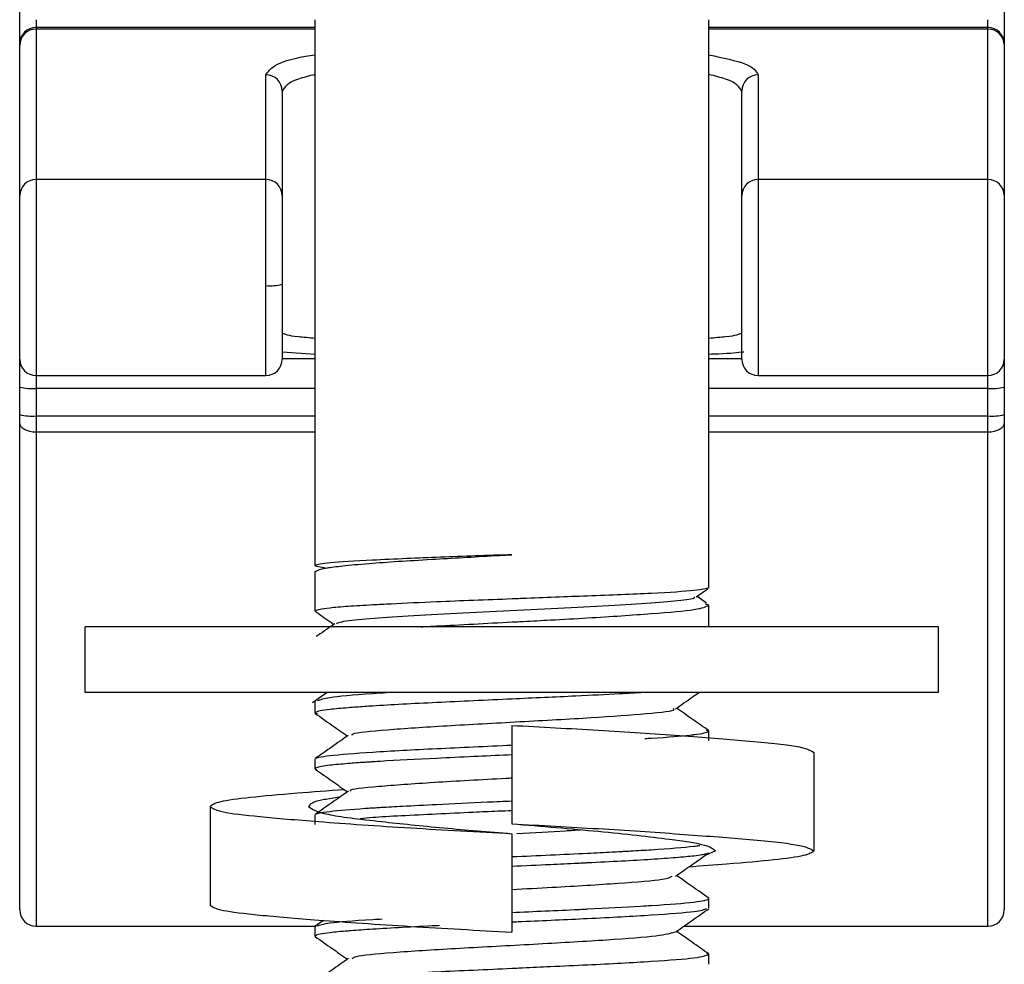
# Model space of a CAD drawing. Header units: millimetres. Extents: x -210 to 108, y -697 to -158.
# Tile 2 of 24: x -44 to -14, y -668 to -639. Entities that reach past the tile are written whole.
import ezdxf

# ---------------------------------------------------------------- set-up
doc = ezdxf.new("R2010")
doc.units = ezdxf.units.MM

msp = doc.modelspace()

# ---------------------------------------------------------------- linework, layer by layer
at = {"color": 7, "linetype": 'Continuous', "lineweight": 25}
for p, q in [((-44.233, -665.921), (-44.233, -605.947)), ((-14.233, -605.947), (-14.233, -665.921)), ((-43.733, -638.802), (-43.733, -666.421)), ((-35.233, -655.439), (-35.233, -638.802)), ((-23.233, -656.114), (-23.233, -638.802)), ((-14.733, -666.421), (-14.733, -638.802)), ((-35.233, -639.039), (-43.733, -639.039)), ((-35.233, -639.088), (-43.733, -639.088)), ((-14.733, -639.039), (-23.233, -639.039)), ((-14.733, -639.088), (-23.233, -639.088)), ((-36.733, -649.643), (-36.733, -640.485)), ((-21.733, -640.485), (-21.733, -649.643)), ((-36.233, -640.98), (-36.233, -649.143)), ((-22.233, -649.143), (-22.233, -640.98)), ((-36.733, -643.672), (-43.733, -643.672)), ((-14.733, -643.672), (-21.733, -643.672)), ((-35.233, -648.999), (-36.233, -648.936)), ((-36.233, -649.124), (-35.233, -649.124)), ((-23.233, -649.124), (-22.233, -649.124)), ((-43.733, -649.643), (-36.733, -649.643)), ((-21.733, -649.643), (-14.733, -649.643)), ((-35.233, -650.037), (-43.733, -650.037)), ((-14.733, -650.037), (-23.233, -650.037)), ((-43.733, -650.876), (-35.233, -650.876)), ((-23.233, -650.876), (-14.733, -650.876)), ((-35.233, -651.373), (-43.733, -651.373)), ((-14.733, -651.373), (-23.233, -651.373)), ((-35.233, -655.439), (-34.861, -655.508)), ((-35.233, -656.817), (-35.233, -655.614)), ((-23.618, -656.389), (-23.269, -656.145)), ((-23.307, -656.575), (-23.595, -656.373)), ((-23.233, -656.639), (-23.333, -656.612)), ((-23.233, -657.302), (-23.233, -656.639)), ((-42.233, -659.302), (-42.233, -657.302)), ((-16.233, -657.302), (-42.233, -657.302)), ((-16.233, -659.302), (-16.233, -657.302)), ((-16.233, -659.302), (-42.233, -659.302)), ((-34.867, -659.302), (-35.312, -659.614)), ((-35.233, -659.927), (-35.233, -659.569)), ((-35.233, -659.927), (-35.158, -659.944)), ((-29.233, -660.302), (-29.233, -663.302)), ((-23.233, -660.477), (-23.302, -660.461)), ((-23.233, -660.776), (-23.233, -660.477)), ((-20.033, -661.127), (-20.033, -664.127)), ((-35.233, -661.626), (-35.233, -661.327)), ((-35.233, -661.626), (-35.194, -661.644)), ((-38.433, -662.777), (-38.433, -665.777)), ((-35.233, -663.325), (-35.233, -663.028)), ((-29.233, -663.602), (-29.233, -666.602)), ((-23.033, -664.127), (-23.35, -664.267)), ((-23.233, -665.578), (-23.269, -665.561)), ((-23.233, -665.876), (-23.233, -665.578)), ((-34.981, -666.243), (-35.229, -666.416)), ((-43.733, -666.421), (-35.204, -666.421)), ((-35.233, -666.727), (-35.233, -666.427)), ((-23.996, -666.421), (-14.733, -666.421)), ((-23.233, -667.277), (-23.306, -667.26)), ((-23.233, -667.576), (-23.233, -667.277))]:
    msp.add_line(p, q, dxfattribs=at)
at = {"color": 7, "linetype": 'Continuous', "lineweight": 25, "flags": 128}
for points in [[(-43.733, -651.373), (-43.83, -651.367), (-43.924, -651.35), (-44.011, -651.323), (-44.086, -651.287), (-44.149, -651.243), (-44.195, -651.192), (-44.223, -651.138), (-44.233, -651.081)], [(-14.233, -651.081), (-14.243, -651.138), (-14.271, -651.192), (-14.317, -651.243), (-14.379, -651.287), (-14.455, -651.323), (-14.542, -651.35), (-14.635, -651.367), (-14.733, -651.373)]]:
    msp.add_lwpolyline(points, dxfattribs=at)
at = {"color": 7, "linetype": 'Continuous', "lineweight": 25}
for centre, radius, start, end in [((-43.733, -639.539), 0.5, 90, 180), ((-43.735, -639.585), 0.498, 89.7212, 179.7185), ((-14.733, -639.539), 0.5, 0, 90), ((-14.73, -639.585), 0.498, 0.2815, 90.2788), ((-36.73, -640.982), 0.498, 0.2815, 90.2788), ((-21.735, -640.982), 0.498, 89.7212, 179.7185), ((-43.735, -644.17), 0.498, 89.7212, 179.7185), ((-36.73, -644.17), 0.498, 0.2815, 90.2788), ((-21.735, -644.17), 0.498, 89.7212, 179.7185), ((-14.73, -644.17), 0.498, 0.2815, 90.2788), ((-36.609, -645.437), 1.472, 265.1662, 284.7959), ((-43.733, -649.143), 0.5, 180, 270), ((-36.733, -649.143), 0.5, 270, 0), ((-21.733, -649.143), 0.5, 180, 270), ((-14.733, -649.143), 0.5, 270, 0), ((-43.857, -648.57), 1.472, 255.2041, 274.8338), ((-14.609, -648.57), 1.472, 265.1662, 284.7959), ((-43.857, -649.409), 1.472, 255.2041, 274.8338), ((-14.609, -649.409), 1.472, 265.1662, 284.7959), ((-43.733, -665.921), 0.5, 180, 270), ((-14.733, -665.921), 0.5, 270, 0)]:
    msp.add_arc(centre, radius, start, end, dxfattribs=at)
for points, knots in [([(-36.733, -640.485), (-36.669, -640.389), (-36.536, -640.19), (-35.939, -639.976), (-35.331, -639.885), (-35.233, -639.87)], [0, 0, 0, 0, 0.437696, 0.90877, 1, 1, 1, 1]), ([(-23.233, -639.872), (-22.81, -639.961), (-21.924, -640.146), (-21.798, -640.369), (-21.733, -640.485)], [0, 0, 0, 0, 0.478131, 1, 1, 1, 1]), ([(-35.233, -640.473), (-35.417, -640.518), (-36.045, -640.673), (-36.155, -640.853), (-36.233, -640.98)], [0, 0, 0, 0, 0.293883, 1, 1, 1, 1]), ([(-22.233, -640.98), (-22.311, -640.853), (-22.421, -640.673), (-23.048, -640.518), (-23.233, -640.473)], [0, 0, 0, 0, 0.7061155, 1, 1, 1, 1]), ([(-36.233, -648.344), (-36.155, -648.383), (-36.045, -648.439), (-35.417, -648.486), (-35.233, -648.5)], [0, 0, 0, 0, 0.70638, 1, 1, 1, 1]), ([(-23.233, -648.5), (-23.048, -648.486), (-22.42, -648.439), (-22.311, -648.383), (-22.233, -648.344)], [0, 0, 0, 0, 0.2936184, 1, 1, 1, 1]), ([(-22.169, -648.928), (-22.363, -648.949), (-22.601, -648.976), (-23.133, -648.995), (-23.233, -648.999)], [0, 0, 0, 0, 0.812636, 1, 1, 1, 1]), ([(-35.233, -655.614), (-35.155, -655.576), (-35.038, -655.518), (-34.309, -655.43), (-33.314, -655.338), (-31.706, -655.244), (-30.151, -655.153), (-29.36, -655.109), (-29.233, -655.102)], [0, 0, 0, 0, 0.236292, 0.356976, 0.499564, 0.747031, 0.959289, 1, 1, 1, 1]), ([(-29.233, -655.102), (-29.98, -655.127), (-31.108, -655.164), (-32.513, -655.223), (-33.771, -655.284), (-34.847, -655.343), (-35.215, -655.405), (-35.23, -655.435), (-35.233, -655.439)], [0, 0, 0, 0, 0.237098, 0.358046, 0.50108, 0.747643, 0.960678, 1, 1, 1, 1]), ([(-23.233, -656.114), (-23.323, -656.14), (-23.504, -656.191), (-24.892, -656.287), (-26.787, -656.355), (-28.317, -656.416), (-29.095, -656.446), (-29.2, -656.45), (-30.009, -656.481), (-31.343, -656.53), (-32.708, -656.595), (-33.593, -656.639), (-34.25, -656.679), (-35.016, -656.743), (-35.146, -656.787), (-35.233, -656.817)], [0, 0, 0, 0, 0.124926, 0.249741, 0.374485, 0.482793, 0.494808, 0.499009, 0.499494, 0.62426, 0.709707, 0.749637, 0.812383, 0.875174, 1, 1, 1, 1]), ([(-34.576, -657.204), (-34.555, -657.187), (-34.502, -657.142), (-33.857, -657.071), (-32.776, -656.989), (-31.338, -656.907), (-29.708, -656.825), (-28.021, -656.742), (-26.435, -656.66), (-25.074, -656.578), (-24.136, -656.496), (-23.647, -656.433), (-23.669, -656.398), (-23.675, -656.389)], [0, 0, 0, 0, 0.061796, 0.161196, 0.260904, 0.360867, 0.461161, 0.561759, 0.662808, 0.764216, 0.866127, 0.968487, 1, 1, 1, 1]), ([(-32.014, -657.302), (-31.853, -657.292), (-31.013, -657.245), (-29.999, -657.192), (-29.184, -657.149), (-29.071, -657.143), (-28.691, -657.124), (-27.946, -657.085), (-26.548, -657.009), (-24.892, -656.891), (-23.504, -656.775), (-23.323, -656.684), (-23.233, -656.639)], [0, 0, 0, 0, 0.044987, 0.235672, 0.238738, 0.24436, 0.263271, 0.331711, 0.427369, 0.618127, 0.809037, 1, 1, 1, 1]), ([(-35.233, -656.817), (-35.233, -656.817), (-35.233, -656.819), (-35.232, -656.823), (-35.228, -656.826), (-35.225, -656.829)], [0, 0, 0, 0, 0.110643, 0.325286, 1, 1, 1, 1]), ([(-35.225, -656.829), (-35.197, -656.849), (-35.009, -656.98), (-34.821, -657.112), (-34.662, -657.224)], [0, 0, 0, 0, 0.148614, 1, 1, 1, 1]), ([(-34.633, -657.204), (-34.801, -657.322), (-34.989, -657.454), (-35.177, -657.586), (-35.196, -657.599)], [0, 0, 0, 0, 0.896078, 1, 1, 1, 1]), ([(-25.219, -659.302), (-25.458, -659.316), (-26.069, -659.351), (-27.42, -659.42), (-29.353, -659.504), (-31.588, -659.609), (-33.132, -659.688), (-33.91, -659.743), (-34.37, -659.778), (-34.928, -659.829), (-35.212, -659.885), (-35.23, -659.92), (-35.233, -659.927)], [0, 0, 0, 0, 0.068675, 0.176372, 0.31914, 0.489091, 0.659052, 0.712427, 0.744217, 0.829779, 0.968962, 1, 1, 1, 1]), ([(-35.149, -659.547), (-35.065, -659.514), (-34.877, -659.44), (-34.004, -659.36), (-33.197, -659.31), (-33.052, -659.302)], [0, 0, 0, 0, 0.401418, 0.892766, 1, 1, 1, 1]), ([(-24.247, -659.797), (-24.079, -659.679), (-23.843, -659.514), (-23.608, -659.348), (-23.541, -659.302)], [0, 0, 0, 0, 0.715981, 1, 1, 1, 1]), ([(-35.229, -659.938), (-35.06, -660.056), (-34.733, -660.286), (-34.406, -660.515), (-34.247, -660.626)], [0, 0, 0, 0, 0.515278, 1, 1, 1, 1]), ([(-34.095, -660.607), (-34.104, -660.591), (-34.136, -660.533), (-33.125, -660.435), (-31.294, -660.312), (-28.99, -660.189), (-26.728, -660.066), (-25.059, -659.943), (-24.222, -659.853), (-24.311, -659.805), (-24.325, -659.797)], [0, 0, 0, 0, 0.0607354, 0.2126884, 0.3646649, 0.5166115, 0.6685295, 0.8204893, 0.9724649, 1, 1, 1, 1]), ([(-23.235, -660.467), (-23.404, -660.348), (-23.732, -660.119), (-24.059, -659.889), (-24.218, -659.777)], [0, 0, 0, 0, 0.514274, 1, 1, 1, 1]), ([(-29.233, -660.302), (-28.347, -660.35), (-26.545, -660.448), (-24.059, -660.612), (-21.933, -660.781), (-20.356, -660.936), (-20.142, -661.062), (-20.033, -661.127)], [0, 0, 0, 0, 0.184023, 0.374483, 0.563144, 0.777322, 1, 1, 1, 1]), ([(-25.186, -660.7), (-25.12, -660.697), (-24.481, -660.663), (-24.066, -660.624), (-23.744, -660.59), (-23.704, -660.586), (-23.693, -660.585), (-23.391, -660.55), (-23.312, -660.513), (-23.233, -660.477)], [0, 0, 0, 0, 0.047886, 0.461965, 0.507364, 0.519388, 0.523735, 0.524295, 1, 1, 1, 1]), ([(-34.22, -660.607), (-34.388, -660.725), (-34.725, -660.962), (-35.062, -661.198), (-35.231, -661.316)], [0, 0, 0, 0, 0.499927, 1, 1, 1, 1]), ([(-35.22, -661.311), (-35.219, -661.31), (-35.21, -661.297), (-35.108, -661.268), (-34.703, -661.204), (-33.584, -661.115), (-31.588, -661.008), (-30.017, -660.938), (-29.233, -660.903)], [0, 0, 0, 0, 0.008694, 0.091697, 0.221632, 0.4812, 0.740877, 1, 1, 1, 1]), ([(-29.233, -661.201), (-29.233, -661.201), (-29.572, -661.216), (-29.973, -661.235), (-30.742, -661.27), (-31.812, -661.318), (-32.819, -661.372), (-33.388, -661.408), (-33.475, -661.414), (-33.508, -661.416), (-33.588, -661.421), (-33.847, -661.438), (-34.307, -661.471), (-34.877, -661.525), (-35.194, -661.58), (-35.224, -661.615), (-35.233, -661.626)], [0, 0, 0, 0, 0.000095, 0.110203, 0.125188, 0.250104, 0.464559, 0.495913, 0.499491, 0.503585, 0.510994, 0.535759, 0.625009, 0.7498, 0.920607, 1, 1, 1, 1]), ([(-35.226, -661.639), (-35.057, -661.757), (-34.731, -661.986), (-34.405, -662.215), (-34.247, -662.326)], [0, 0, 0, 0, 0.5161351, 1, 1, 1, 1]), ([(-34.137, -662.304), (-34.15, -662.297), (-34.232, -662.248), (-33.376, -662.158), (-31.706, -662.035), (-30.097, -661.949), (-29.296, -661.905), (-29.233, -661.901)], [0, 0, 0, 0, 0.05716, 0.362716, 0.668179, 0.973658, 1, 1, 1, 1]), ([(-34.335, -662.264), (-34.833, -662.3), (-35.98, -662.384), (-37.274, -662.501), (-38.248, -662.631), (-38.371, -662.727), (-38.433, -662.777)], [0, 0, 0, 0, 0.201675, 0.46467, 0.727664, 1, 1, 1, 1]), ([(-34.216, -662.304), (-34.384, -662.423), (-34.721, -662.659), (-35.058, -662.895), (-35.226, -663.014)], [0, 0, 0, 0, 0.499932, 1, 1, 1, 1]), ([(-34.489, -662.496), (-34.656, -662.519), (-35.312, -662.607), (-35.381, -662.704), (-35.433, -662.777)], [0, 0, 0, 0, 0.2541912, 1, 1, 1, 1]), ([(-35.205, -663.008), (-35.2, -663.003), (-35.192, -662.993), (-35.15, -662.981), (-35.056, -662.958), (-34.731, -662.91), (-34.096, -662.856), (-33.56, -662.82), (-33.474, -662.814), (-33.441, -662.812), (-33.359, -662.807), (-33.082, -662.79), (-32.488, -662.757), (-31.418, -662.703), (-30.268, -662.647), (-29.481, -662.614), (-29.234, -662.603), (-29.233, -662.603)], [0, 0, 0, 0, 0.041886, 0.068899, 0.084498, 0.215668, 0.440066, 0.472967, 0.476658, 0.480949, 0.488685, 0.514495, 0.607394, 0.738335, 0.917004, 0.999722, 1, 1, 1, 1]), ([(-38.433, -662.777), (-38.354, -662.832), (-38.199, -662.94), (-36.996, -663.08), (-35.086, -663.241), (-32.41, -663.428), (-30.281, -663.544), (-29.233, -663.602)], [0, 0, 0, 0, 0.1897532, 0.3720604, 0.5581087, 0.7825028, 1, 1, 1, 1]), ([(-35.433, -662.777), (-35.315, -662.857), (-35.08, -663.015), (-33.417, -663.213), (-31.378, -663.428), (-29.94, -663.544), (-29.233, -663.602)], [0, 0, 0, 0, 0.28149, 0.556998, 0.781984, 1, 1, 1, 1]), ([(-29.233, -662.902), (-29.233, -662.902), (-29.374, -662.908), (-29.772, -662.925), (-30.55, -662.96), (-31.902, -663.024), (-33.208, -663.088), (-33.737, -663.134), (-33.856, -663.145)], [0, 0, 0, 0, 0.000187, 0.080281, 0.218755, 0.437976, 0.873089, 1, 1, 1, 1]), ([(-29.233, -663.302), (-28.347, -663.35), (-26.545, -663.448), (-24.059, -663.612), (-21.933, -663.781), (-20.356, -663.936), (-20.142, -664.062), (-20.033, -664.127)], [0, 0, 0, 0, 0.184023, 0.374483, 0.563144, 0.777322, 1, 1, 1, 1]), ([(-29.233, -663.302), (-28.327, -663.376), (-26.498, -663.527), (-24.469, -663.759), (-23.252, -663.935), (-23.107, -664.062), (-23.033, -664.127)], [0, 0, 0, 0, 0.2784126, 0.5620569, 0.776734, 1, 1, 1, 1]), ([(-29.083, -663.593), (-28.564, -663.566), (-27.857, -663.529), (-27.297, -663.492), (-27.148, -663.482)], [0, 0, 0, 0, 0.732743, 1, 1, 1, 1]), ([(-29.233, -664.302), (-29.232, -664.302), (-28.451, -664.267), (-27.373, -664.22), (-26.333, -664.166), (-26.001, -664.148), (-25.899, -664.142), (-25.86, -664.14), (-25.767, -664.135), (-25.458, -664.118), (-24.595, -664.069), (-23.923, -664.011), (-23.566, -663.968), (-23.522, -663.961), (-23.514, -663.959)], [0, 0, 0, 0, 0.000215, 0.309785, 0.421354, 0.460429, 0.464948, 0.469963, 0.47912, 0.509859, 0.620953, 0.930242, 0.987239, 1, 1, 1, 1]), ([(-23.273, -664.194), (-23.288, -664.206), (-23.312, -664.225), (-23.469, -664.254), (-23.721, -664.288), (-24.213, -664.334), (-25.207, -664.408), (-26.219, -664.458), (-26.949, -664.494), (-26.978, -664.496), (-27.075, -664.501), (-27.433, -664.518), (-28.158, -664.554), (-28.848, -664.583), (-29.232, -664.601), (-29.233, -664.601)], [0, 0, 0, 0, 0.08471, 0.132775, 0.216005, 0.346483, 0.477716, 0.738052, 0.739291, 0.741459, 0.748577, 0.773948, 0.869153, 0.999762, 1, 1, 1, 1]), ([(-24.25, -664.899), (-24.082, -664.78), (-23.745, -664.544), (-23.408, -664.308), (-23.24, -664.189)], [0, 0, 0, 0, 0.499932, 1, 1, 1, 1]), ([(-20.033, -664.127), (-20.095, -664.176), (-20.217, -664.272), (-21.195, -664.402), (-22.407, -664.513), (-23.452, -664.589), (-23.851, -664.618)], [0, 0, 0, 0, 0.283509, 0.557294, 0.831079, 1, 1, 1, 1]), ([(-29.233, -665.302), (-28.822, -665.279), (-27.651, -665.216), (-25.917, -665.112), (-24.548, -665), (-24.408, -664.928), (-24.348, -664.898)], [0, 0, 0, 0, 0.164713, 0.469763, 0.77479, 1, 1, 1, 1]), ([(-23.238, -665.566), (-23.407, -665.447), (-23.734, -665.218), (-24.061, -664.988), (-24.219, -664.877)], [0, 0, 0, 0, 0.515115, 1, 1, 1, 1]), ([(-29.233, -666.002), (-29.233, -666.002), (-28.566, -665.971), (-27.787, -665.937), (-27.064, -665.903), (-26.971, -665.898), (-26.946, -665.897), (-26.351, -665.869), (-25.668, -665.831), (-24.524, -665.761), (-23.792, -665.705), (-23.439, -665.65), (-23.276, -665.614), (-23.253, -665.595), (-23.233, -665.578)], [0, 0, 0, 0, 0.00004, 0.217338, 0.241095, 0.24731, 0.249494, 0.24975, 0.45307, 0.49973, 0.749173, 0.859606, 0.87453, 1, 1, 1, 1]), ([(-38.433, -665.777), (-38.354, -665.832), (-38.199, -665.94), (-36.996, -666.08), (-35.086, -666.241), (-32.41, -666.428), (-30.281, -666.544), (-29.233, -666.602)], [0, 0, 0, 0, 0.189753, 0.37206, 0.558109, 0.782503, 1, 1, 1, 1]), ([(-23.311, -665.894), (-23.39, -665.923), (-23.565, -665.987), (-24.897, -666.089), (-26.789, -666.19), (-28.325, -666.26), (-29.099, -666.294), (-29.2, -666.299), (-29.226, -666.3), (-29.233, -666.3)], [0, 0, 0, 0, 0.216364, 0.477446, 0.73871, 0.966168, 0.991172, 0.997734, 1, 1, 1, 1]), ([(-24.248, -666.598), (-24.08, -666.479), (-23.743, -666.243), (-23.406, -666.007), (-23.238, -665.889)], [0, 0, 0, 0, 0.499938, 1, 1, 1, 1]), ([(-35.162, -666.411), (-35.074, -666.381), (-34.883, -666.314), (-34.042, -666.246), (-33.286, -666.205), (-33.19, -666.2)], [0, 0, 0, 0, 0.424466, 0.926934, 1, 1, 1, 1]), ([(-31.44, -666.403), (-31.47, -666.405), (-32.233, -666.441), (-33.217, -666.492), (-33.975, -666.548), (-34.418, -666.583), (-34.945, -666.631), (-35.209, -666.685), (-35.233, -666.721), (-35.233, -666.726), (-35.233, -666.727)], [0, 0, 0, 0, 0.0135506, 0.3414433, 0.4868739, 0.5067236, 0.6710695, 0.9536892, 0.9951792, 1, 1, 1, 1]), ([(-34.098, -667.405), (-34.067, -667.379), (-33.986, -667.312), (-32.73, -667.204), (-30.742, -667.081), (-28.399, -666.958), (-26.261, -666.835), (-24.673, -666.714), (-24.405, -666.635), (-24.276, -666.596)], [0, 0, 0, 0, 0.096421, 0.248549, 0.400719, 0.552904, 0.705054, 0.857184, 1, 1, 1, 1]), ([(-23.237, -667.266), (-23.405, -667.148), (-23.733, -666.918), (-24.06, -666.688), (-24.219, -666.577)], [0, 0, 0, 0, 0.514821, 1, 1, 1, 1]), ([(-35.233, -666.727), (-35.233, -666.727), (-35.233, -666.729), (-35.231, -666.734), (-35.232, -666.739), (-35.22, -666.743), (-35.218, -666.743)], [0, 0, 0, 0, 0.100258, 0.283151, 0.896808, 1, 1, 1, 1]), ([(-35.229, -666.738), (-35.061, -666.856), (-34.733, -667.086), (-34.406, -667.315), (-34.247, -667.427)], [0, 0, 0, 0, 0.51479, 1, 1, 1, 1]), ([(-35.233, -668.127), (-35.233, -668.126), (-35.233, -668.124), (-35.231, -668.119), (-35.217, -668.103), (-35.123, -668.07), (-34.771, -668.016), (-34.172, -667.96), (-33.392, -667.909), (-32.588, -667.863), (-31.204, -667.789), (-30.012, -667.739), (-29.221, -667.703), (-29.189, -667.701), (-29.085, -667.696), (-28.702, -667.679), (-27.952, -667.643), (-26.547, -667.579), (-24.889, -667.489), (-23.503, -667.385), (-23.323, -667.313), (-23.233, -667.277)], [0, 0, 0, 0, 0.0020791, 0.0057983, 0.0181565, 0.062521, 0.1253325, 0.2107742, 0.2504815, 0.3132388, 0.3757241, 0.50043, 0.5010422, 0.5020967, 0.5055325, 0.5177109, 0.5632598, 0.6259152, 0.7506915, 0.8753688, 1, 1, 1, 1]), ([(-34.217, -667.405), (-34.385, -667.523), (-34.722, -667.76), (-35.059, -667.996), (-35.227, -668.114)], [0, 0, 0, 0, 0.499932, 1, 1, 1, 1])]:
    msp.add_open_spline(points, degree=3, knots=knots, dxfattribs=at)

doc.saveas('drawing.dxf')
